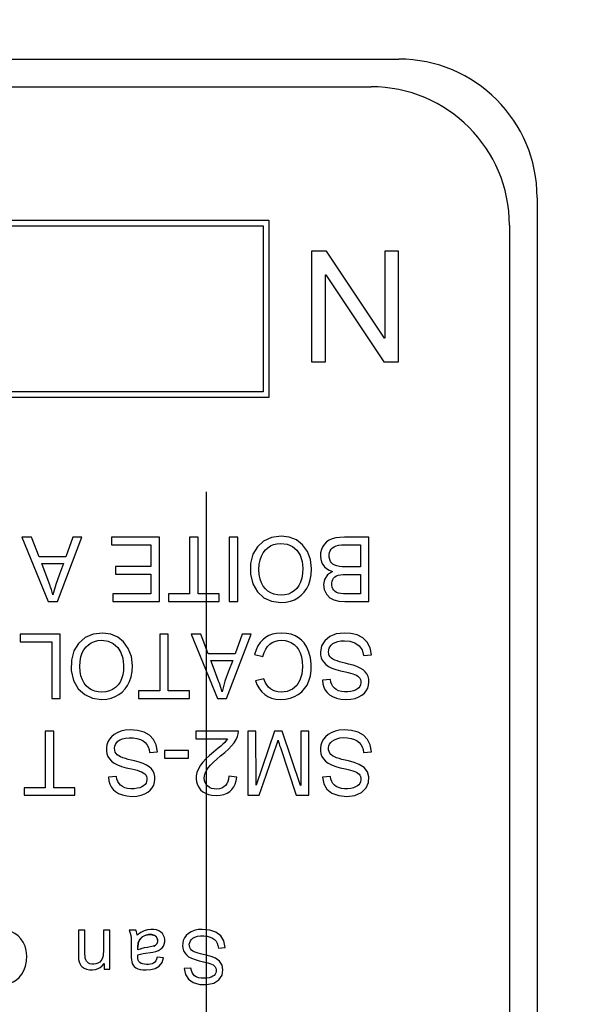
# Model space of a CAD drawing. Header units: metres. Extents: x 70279.8 to 70377.7, y 409251.8 to 409331.5.
# Tile 208 of 244: x 70326.5127 to 70326.5328, y 409303.3465 to 409303.3821. Entities that reach past the tile are written whole.
import ezdxf

# ---------------------------------------------------------------- set-up
doc = ezdxf.new("R2010")
doc.units = ezdxf.units.M
doc.linetypes.add('DASHED', pattern=[0.75, 0.5, -0.25])
doc.layers.add('3056', color=7, linetype='Continuous')
doc.layers.add('3231', color=7, linetype='Continuous')
doc.layers.add('CH-Support-Footing', color=8, linetype='Continuous', lineweight=0)

# ---------------------------------------------------------------- blocks, each defined once
blk = doc.blocks.new('Earthing transformet_Top view_20170604')
at = {"layer": '3056', "color": 7}
for p, q in [((-625.64, 180.64), (-573.64, 180.64)), ((-568.64, 175.64), (-568.64, 123.64))]:
    blk.add_line(p, q, dxfattribs=at)
blk.add_circle((-599.64, 149.64), 75, dxfattribs=at)
blk.add_arc((-573.64, 175.64), 5, 0, 90, dxfattribs=at)
at = {"layer": '3231', "color": 7}
for p, q in [((-624.64, 179.64), (-574.64, 179.64)), ((-595.342, 174.818), (-578.342, 174.818)), ((-578.342, 174.818), (-578.342, 168.418)), ((-595.142, 174.618), (-578.542, 174.618)), ((-578.542, 174.618), (-578.542, 168.618)), ((-569.64, 174.64), (-569.64, 124.64)), ((-576.79, 173.699), (-576.79, 169.699)), ((-576.248, 173.699), (-576.79, 173.699)), ((-574.157, 170.559), (-576.248, 173.699)), ((-574.147, 173.699), (-574.147, 170.559)), ((-573.644, 173.699), (-574.147, 173.699)), ((-573.644, 169.699), (-573.644, 173.699)), ((-576.285, 169.699), (-576.285, 172.84)), ((-576.285, 172.84), (-576.274, 172.84)), ((-576.274, 172.84), (-574.184, 169.699)), ((-574.147, 170.559), (-574.157, 170.559)), ((-576.79, 169.699), (-576.285, 169.699)), ((-574.184, 169.699), (-573.644, 169.699)), ((-578.342, 168.418), (-595.342, 168.418)), ((-578.542, 168.618), (-595.142, 168.618)), ((-587.259, 163.365), (-586.313, 161.045)), ((-586.913, 163.365), (-587.259, 163.365)), ((-586.64, 162.658), (-586.913, 163.365)), ((-585.981, 161.045), (-585.091, 163.365)), ((-585.415, 163.365), (-585.671, 162.658)), ((-585.091, 163.365), (-585.415, 163.365)), ((-584.024, 163.365), (-584.024, 163.089)), ((-582.292, 163.365), (-584.024, 163.365)), ((-582.292, 161.045), (-582.292, 163.365)), ((-581.2, 163.365), (-581.2, 161.319)), ((-580.891, 163.365), (-581.2, 163.365)), ((-580.891, 161.319), (-580.891, 163.365)), ((-579.765, 163.365), (-579.765, 161.045)), ((-579.457, 163.365), (-579.765, 163.365)), ((-579.457, 161.045), (-579.457, 163.365)), ((-574.72, 163.365), (-575.607, 163.365)), ((-574.72, 161.045), (-574.72, 163.365)), ((-584.024, 163.089), (-582.599, 163.089)), ((-582.599, 163.089), (-582.599, 162.303)), ((-575.604, 163.089), (-575.027, 163.089)), ((-575.027, 163.089), (-575.027, 162.291)), ((-585.671, 162.658), (-586.64, 162.658)), ((-586.317, 161.806), (-586.547, 162.414)), ((-586.547, 162.414), (-585.759, 162.414)), ((-583.882, 162.303), (-583.882, 162.029)), ((-582.599, 162.303), (-583.882, 162.303)), ((-575.027, 162.291), (-575.565, 162.291)), ((-583.882, 162.029), (-582.599, 162.029)), ((-582.599, 162.029), (-582.599, 161.319)), ((-575.027, 162.017), (-575.027, 161.319)), ((-583.972, 161.319), (-583.972, 161.045)), ((-582.599, 161.319), (-583.972, 161.319)), ((-581.967, 161.319), (-581.967, 161.045)), ((-581.2, 161.319), (-581.967, 161.319)), ((-580.129, 161.319), (-580.891, 161.319)), ((-580.129, 161.045), (-580.129, 161.319)), ((-575.027, 161.319), (-575.303, 161.318)), ((-586.313, 161.045), (-585.981, 161.045)), ((-583.972, 161.045), (-582.292, 161.045)), ((-581.967, 161.045), (-580.129, 161.045)), ((-579.765, 161.045), (-579.457, 161.045)), ((-575.59, 161.045), (-574.72, 161.045)), ((-587.329, 159.862), (-587.329, 159.587)), ((-585.878, 159.862), (-587.329, 159.862)), ((-585.878, 157.542), (-585.878, 159.862)), ((-582.278, 159.862), (-582.278, 157.818)), ((-581.97, 159.862), (-582.278, 159.862)), ((-581.97, 157.818), (-581.97, 159.862)), ((-581.143, 159.862), (-580.196, 157.542)), ((-580.796, 159.862), (-581.143, 159.862)), ((-580.523, 159.157), (-580.796, 159.862)), ((-579.866, 157.542), (-578.974, 159.862)), ((-579.298, 159.862), (-579.556, 159.157)), ((-578.974, 159.862), (-579.298, 159.862)), ((-587.329, 159.587), (-586.185, 159.587)), ((-586.185, 159.587), (-586.185, 157.542)), ((-579.556, 159.157), (-580.523, 159.157)), ((-578.852, 159.126), (-578.547, 159.049)), ((-574.916, 159.092), (-574.625, 159.117)), ((-580.299, 158.565), (-580.43, 158.913)), ((-580.43, 158.913), (-579.642, 158.913)), ((-580.082, 157.973), (-580.109, 158.057)), ((-580.024, 157.777), (-580.082, 157.973)), ((-578.513, 158.252), (-578.814, 158.181)), ((-576.107, 158.224), (-576.4, 158.199)), ((-583.045, 157.818), (-583.045, 157.542)), ((-582.278, 157.818), (-583.045, 157.818)), ((-581.208, 157.818), (-581.97, 157.818)), ((-581.208, 157.542), (-581.208, 157.818)), ((-586.185, 157.542), (-585.878, 157.542)), ((-583.045, 157.542), (-581.208, 157.542)), ((-580.196, 157.542), (-579.866, 157.542)), ((-586.418, 156.361), (-586.418, 154.315)), ((-586.109, 156.361), (-586.418, 156.361)), ((-586.109, 154.315), (-586.109, 156.361)), ((-580.972, 156.361), (-580.972, 156.084)), ((-579.435, 156.361), (-580.972, 156.361)), ((-579.091, 156.361), (-579.091, 154.041)), ((-578.8, 156.361), (-579.091, 156.361)), ((-578.798, 154.411), (-578.8, 156.361)), ((-578.126, 156.361), (-578.798, 154.411)), ((-577.851, 156.361), (-578.126, 156.361)), ((-577.187, 154.388), (-577.851, 156.361)), ((-577.177, 156.361), (-577.177, 154.388)), ((-576.886, 156.361), (-577.177, 156.361)), ((-576.886, 154.041), (-576.886, 156.361)), ((-580.972, 156.084), (-579.832, 156.084)), ((-578.202, 155.434), (-578.002, 156.034)), ((-582.651, 155.589), (-582.361, 155.616)), ((-582.111, 155.663), (-582.111, 155.378)), ((-581.242, 155.663), (-582.111, 155.663)), ((-581.242, 155.378), (-581.242, 155.663)), ((-574.916, 155.589), (-574.625, 155.616)), ((-582.111, 155.378), (-581.242, 155.378)), ((-578.274, 155.222), (-578.202, 155.434)), ((-583.842, 154.721), (-584.137, 154.698)), ((-579.491, 154.701), (-579.784, 154.733)), ((-576.107, 154.721), (-576.4, 154.698)), ((-587.185, 154.315), (-587.185, 154.041)), ((-586.418, 154.315), (-587.185, 154.315)), ((-585.347, 154.315), (-586.109, 154.315)), ((-585.347, 154.041), (-585.347, 154.315)), ((-577.177, 154.388), (-577.187, 154.388)), ((-587.185, 154.041), (-585.347, 154.041)), ((-579.091, 154.041), (-578.683, 154.041)), ((-577.344, 154.041), (-576.886, 154.041)), ((-585.219, 149.163), (-585.219, 148.302)), ((-584.981, 149.163), (-585.219, 149.163)), ((-584.981, 148.312), (-584.981, 149.163)), ((-584.317, 149.163), (-584.317, 148.398)), ((-584.079, 149.163), (-584.317, 149.163)), ((-584.079, 147.763), (-584.079, 149.163)), ((-583.139, 149.163), (-583.389, 149.163)), ((-582.925, 148.917), (-583.01, 148.823)), ((-582.471, 148.977), (-582.57, 149.005)), ((-582.55, 149.002), (-582.458, 148.97)), ((-582.458, 148.97), (-582.391, 148.912)), ((-582.391, 148.912), (-582.356, 148.834)), ((-582.355, 148.747), (-582.384, 148.673)), ((-582.376, 148.685), (-582.353, 148.76)), ((-582.353, 148.76), (-582.359, 148.846)), ((-582.356, 148.834), (-582.355, 148.747)), ((-583.075, 148.461), (-583.075, 148.548)), ((-582.956, 148.496), (-583.075, 148.461)), ((-582.838, 148.524), (-582.959, 148.496)), ((-582.727, 148.544), (-582.838, 148.524)), ((-582.62, 148.56), (-582.727, 148.544)), ((-582.519, 148.583), (-582.62, 148.56)), ((-582.442, 148.618), (-582.519, 148.583)), ((-582.496, 148.593), (-582.432, 148.625)), ((-582.384, 148.673), (-582.442, 148.618)), ((-582.432, 148.625), (-582.376, 148.685)), ((-580.16, 148.521), (-579.917, 148.542)), ((-582.139, 148.163), (-582.371, 148.194)), ((-584.292, 147.968), (-584.292, 147.763)), ((-584.292, 147.763), (-584.079, 147.763)), ((-581.152, 147.797), (-581.396, 147.778))]:
    blk.add_line(p, q, dxfattribs=at)
for points in [[(-577.89, 163.403), (-578.238, 163.359), (-578.524, 163.227), (-578.751, 163.018), (-578.912, 162.749), (-578.999, 162.411), (-579.002, 162.032), (-578.918, 161.677), (-578.749, 161.391), (-578.514, 161.177), (-578.234, 161.049), (-577.904, 161.005)], [(-576.79, 162.234), (-576.83, 162.563), (-576.944, 162.854), (-577.12, 163.09), (-577.342, 163.265), (-577.596, 163.367), (-577.89, 163.403)], [(-575.607, 163.365), (-575.774, 163.358), (-575.92, 163.339), (-576.047, 163.306), (-576.157, 163.258), (-576.249, 163.196), (-576.326, 163.118), (-576.388, 163.026), (-576.435, 162.92), (-576.464, 162.804), (-576.472, 162.685), (-576.461, 162.571), (-576.431, 162.468), (-576.386, 162.378), (-576.325, 162.3), (-576.249, 162.232), (-576.154, 162.175), (-576.037, 162.131)], [(-577.893, 161.269), (-578.028, 161.277), (-578.151, 161.305), (-578.264, 161.353), (-578.367, 161.419), (-578.458, 161.502), (-578.538, 161.6), (-578.602, 161.715), (-578.65, 161.85), (-578.682, 162.012), (-578.694, 162.193), (-578.684, 162.376), (-578.653, 162.543), (-578.604, 162.685), (-578.54, 162.804), (-578.462, 162.905), (-578.374, 162.987), (-578.275, 163.053), (-578.164, 163.101), (-578.041, 163.131), (-577.901, 163.141)], [(-577.901, 163.141), (-577.675, 163.112), (-577.484, 163.027), (-577.327, 162.892), (-577.208, 162.711), (-577.134, 162.493), (-577.11, 162.241)], [(-575.565, 162.291), (-575.68, 162.295), (-575.783, 162.306), (-575.875, 162.325), (-575.953, 162.354), (-576.017, 162.39), (-576.067, 162.435), (-576.107, 162.49), (-576.136, 162.558), (-576.152, 162.638), (-576.154, 162.724), (-576.141, 162.807), (-576.116, 162.877), (-576.081, 162.935), (-576.034, 162.984), (-575.975, 163.023), (-575.901, 163.053), (-575.814, 163.073), (-575.715, 163.085), (-575.604, 163.089)], [(-585.759, 162.414), (-585.905, 162.025), (-586.039, 161.66), (-586.141, 161.279)], [(-577.904, 161.005), (-577.72, 161.017), (-577.558, 161.051), (-577.413, 161.105), (-577.283, 161.179), (-577.163, 161.271), (-577.057, 161.382), (-576.967, 161.509), (-576.894, 161.653), (-576.839, 161.819), (-576.803, 162.011), (-576.79, 162.234)], [(-577.11, 162.241), (-577.119, 162.049), (-577.146, 161.883), (-577.19, 161.74), (-577.25, 161.619), (-577.326, 161.516), (-577.415, 161.431), (-577.517, 161.363), (-577.63, 161.312), (-577.755, 161.281), (-577.893, 161.269)], [(-576.037, 162.131), (-576.213, 162.002), (-576.32, 161.84), (-576.359, 161.66), (-576.335, 161.476), (-576.253, 161.31), (-576.128, 161.178), (-575.983, 161.101), (-575.8, 161.058), (-575.59, 161.045)], [(-575.303, 161.318), (-575.425, 161.319), (-575.537, 161.32), (-575.639, 161.324), (-575.732, 161.331), (-575.815, 161.345), (-575.886, 161.37), (-575.943, 161.405), (-575.989, 161.448), (-576.023, 161.499), (-576.045, 161.561), (-576.056, 161.632), (-576.057, 161.706), (-576.048, 161.774), (-576.028, 161.833), (-575.996, 161.884), (-575.952, 161.929), (-575.895, 161.965), (-575.824, 161.992), (-575.74, 162.007), (-575.645, 162.013), (-575.542, 162.016), (-575.429, 162.017), (-575.306, 162.017), (-575.027, 162.017)], [(-586.225, 161.56), (-586.245, 161.613), (-586.317, 161.806)], [(-586.141, 161.279), (-586.171, 161.385), (-586.197, 161.476), (-586.225, 161.56)], [(-584.331, 159.901), (-584.686, 159.864), (-584.98, 159.736), (-585.215, 159.529), (-585.381, 159.262), (-585.472, 158.926), (-585.479, 158.545), (-585.396, 158.183), (-585.228, 157.892), (-584.993, 157.677), (-584.712, 157.548), (-584.379, 157.503)], [(-583.266, 158.733), (-583.306, 159.059), (-583.417, 159.347), (-583.588, 159.58), (-583.8, 159.753), (-584.044, 159.858), (-584.331, 159.901)], [(-577.893, 159.902), (-578.059, 159.89), (-578.207, 159.858), (-578.338, 159.808), (-578.454, 159.742), (-578.558, 159.659), (-578.649, 159.56), (-578.73, 159.44), (-578.797, 159.296), (-578.852, 159.126)], [(-577.063, 159.546), (-577.154, 159.649), (-577.259, 159.735), (-577.382, 159.804), (-577.526, 159.857), (-577.695, 159.89), (-577.893, 159.902)], [(-575.613, 159.902), (-575.899, 159.87), (-576.135, 159.775), (-576.316, 159.626), (-576.432, 159.437), (-576.472, 159.208)], [(-574.625, 159.117), (-574.671, 159.368), (-574.777, 159.569), (-574.935, 159.725), (-575.141, 159.832), (-575.367, 159.886), (-575.613, 159.902)], [(-584.369, 157.766), (-584.505, 157.774), (-584.629, 157.802), (-584.741, 157.849), (-584.843, 157.915), (-584.934, 157.997), (-585.013, 158.097), (-585.077, 158.213), (-585.126, 158.351), (-585.158, 158.516), (-585.169, 158.697), (-585.158, 158.88), (-585.128, 159.044), (-585.081, 159.183), (-585.019, 159.299), (-584.943, 159.399), (-584.854, 159.482), (-584.754, 159.548), (-584.642, 159.598), (-584.517, 159.629), (-584.376, 159.64)], [(-584.376, 159.64), (-584.149, 159.61), (-583.957, 159.523), (-583.799, 159.385), (-583.681, 159.205), (-583.608, 158.99), (-583.585, 158.74)], [(-578.547, 159.049), (-578.503, 159.198), (-578.447, 159.32), (-578.379, 159.42), (-578.303, 159.497), (-578.216, 159.557), (-578.116, 159.602), (-577.998, 159.63), (-577.87, 159.64), (-577.741, 159.63), (-577.62, 159.602), (-577.513, 159.554), (-577.417, 159.489), (-577.332, 159.408), (-577.261, 159.31), (-577.202, 159.19), (-577.158, 159.045), (-577.131, 158.876), (-577.122, 158.683)], [(-576.886, 159.208), (-576.964, 159.387), (-577.063, 159.546)], [(-575.453, 158.782), (-575.574, 158.81), (-575.683, 158.838), (-575.781, 158.866), (-575.87, 158.895), (-575.95, 158.925), (-576.018, 158.959), (-576.075, 158.998), (-576.119, 159.042), (-576.151, 159.095), (-576.17, 159.155), (-576.178, 159.222), (-576.173, 159.291), (-576.156, 159.356), (-576.125, 159.415), (-576.08, 159.47), (-576.018, 159.52), (-575.939, 159.563), (-575.843, 159.596), (-575.73, 159.617), (-575.601, 159.624)], [(-575.601, 159.624), (-575.408, 159.608), (-575.224, 159.55), (-575.068, 159.446), (-574.963, 159.295), (-574.916, 159.092)], [(-578.814, 158.181), (-578.754, 158.02), (-578.678, 157.886), (-578.589, 157.774), (-578.485, 157.683), (-578.369, 157.61), (-578.235, 157.554), (-578.08, 157.517), (-577.908, 157.504), (-577.731, 157.513), (-577.56, 157.547), (-577.407, 157.604), (-577.271, 157.681), (-577.149, 157.777), (-577.043, 157.893), (-576.955, 158.025), (-576.885, 158.179), (-576.835, 158.358), (-576.808, 158.563), (-576.807, 158.788), (-576.833, 159.008), (-576.886, 159.208)], [(-576.472, 159.208), (-576.466, 159.105), (-576.446, 159.012), (-576.409, 158.926), (-576.354, 158.845), (-576.278, 158.768), (-576.179, 158.696), (-576.056, 158.635), (-575.911, 158.585), (-575.747, 158.539), (-575.562, 158.495)], [(-584.379, 157.503), (-584.195, 157.516), (-584.033, 157.55), (-583.888, 157.604), (-583.757, 157.678), (-583.637, 157.771), (-583.532, 157.881), (-583.442, 158.008), (-583.369, 158.152), (-583.315, 158.318), (-583.279, 158.509), (-583.266, 158.733)], [(-583.585, 158.74), (-583.593, 158.552), (-583.618, 158.39), (-583.659, 158.252), (-583.715, 158.132), (-583.788, 158.027), (-583.878, 157.939), (-583.981, 157.867), (-584.098, 157.812), (-584.228, 157.778), (-584.369, 157.766)], [(-579.642, 158.913), (-579.788, 158.523), (-579.922, 158.158), (-580.024, 157.777)], [(-577.122, 158.683), (-577.144, 158.421), (-577.211, 158.196), (-577.321, 158.011), (-577.476, 157.873), (-577.673, 157.79), (-577.893, 157.766)], [(-574.723, 158.233), (-574.748, 158.335), (-574.79, 158.425), (-574.85, 158.505), (-574.929, 158.576), (-575.029, 158.639), (-575.15, 158.694), (-575.292, 158.741), (-575.453, 158.782)], [(-580.109, 158.057), (-580.129, 158.111), (-580.15, 158.169), (-580.299, 158.565)], [(-575.562, 158.495), (-575.467, 158.473), (-575.381, 158.45), (-575.303, 158.427), (-575.234, 158.403), (-575.172, 158.376), (-575.12, 158.347), (-575.078, 158.313), (-575.046, 158.273), (-575.024, 158.224), (-575.011, 158.165), (-575.01, 158.098), (-575.021, 158.033), (-575.046, 157.975), (-575.084, 157.925), (-575.134, 157.882), (-575.199, 157.844), (-575.28, 157.814), (-575.373, 157.791), (-575.482, 157.78), (-575.6, 157.779), (-575.715, 157.793)], [(-577.893, 157.766), (-578.009, 157.774), (-578.109, 157.797), (-578.198, 157.834), (-578.277, 157.884), (-578.348, 157.949), (-578.411, 158.03), (-578.467, 158.13), (-578.513, 158.252)], [(-576.4, 158.199), (-576.384, 158.063), (-576.35, 157.946), (-576.299, 157.844), (-576.229, 157.755), (-576.14, 157.675), (-576.029, 157.607), (-575.892, 157.553), (-575.729, 157.517), (-575.548, 157.504), (-575.371, 157.512), (-575.212, 157.543), (-575.079, 157.592), (-574.971, 157.657), (-574.882, 157.734), (-574.812, 157.82), (-574.762, 157.914), (-574.73, 158.015), (-574.717, 158.124), (-574.723, 158.233)], [(-575.715, 157.793), (-575.816, 157.82), (-575.898, 157.858), (-575.965, 157.906), (-576.019, 157.966), (-576.061, 158.038), (-576.09, 158.124), (-576.107, 158.224)], [(-583.35, 156.401), (-583.525, 156.389), (-583.68, 156.355), (-583.815, 156.302), (-583.93, 156.233), (-584.025, 156.152), (-584.1, 156.063), (-584.154, 155.969), (-584.19, 155.866), (-584.207, 155.754), (-584.207, 155.641), (-584.189, 155.535), (-584.153, 155.439), (-584.1, 155.355), (-584.028, 155.277), (-583.93, 155.204), (-583.806, 155.139), (-583.658, 155.086), (-583.489, 155.038), (-583.298, 154.992)], [(-582.361, 155.616), (-582.404, 155.859), (-582.503, 156.056), (-582.651, 156.209), (-582.846, 156.319), (-583.084, 156.382), (-583.35, 156.401)], [(-580.085, 155.46), (-579.931, 155.588), (-579.797, 155.71), (-579.682, 155.826), (-579.589, 155.94), (-579.518, 156.052), (-579.47, 156.162), (-579.444, 156.266), (-579.435, 156.361)], [(-575.613, 156.401), (-575.788, 156.389), (-575.944, 156.356), (-576.081, 156.301), (-576.196, 156.232), (-576.29, 156.152), (-576.365, 156.062), (-576.421, 155.963), (-576.456, 155.855), (-576.471, 155.746), (-576.47, 155.638), (-576.453, 155.535), (-576.417, 155.441), (-576.362, 155.354), (-576.287, 155.274), (-576.189, 155.201), (-576.066, 155.138), (-575.919, 155.085), (-575.752, 155.038), (-575.562, 154.992)], [(-574.625, 155.616), (-574.668, 155.86), (-574.768, 156.056), (-574.915, 156.208), (-575.106, 156.317), (-575.343, 156.381), (-575.613, 156.401)], [(-583.19, 155.281), (-583.313, 155.309), (-583.423, 155.337), (-583.523, 155.365), (-583.613, 155.394), (-583.693, 155.425), (-583.761, 155.46), (-583.817, 155.5), (-583.859, 155.547), (-583.89, 155.602), (-583.908, 155.667), (-583.913, 155.739), (-583.904, 155.811), (-583.88, 155.878), (-583.842, 155.937), (-583.789, 155.991), (-583.717, 156.039), (-583.626, 156.08), (-583.517, 156.108), (-583.388, 156.122), (-583.245, 156.119), (-583.103, 156.096)], [(-583.103, 156.096), (-582.98, 156.056), (-582.881, 156.004), (-582.803, 155.943), (-582.741, 155.871), (-582.696, 155.79), (-582.667, 155.696), (-582.651, 155.589)], [(-579.832, 156.084), (-579.875, 156.018), (-579.931, 155.951), (-579.999, 155.883), (-580.077, 155.812), (-580.165, 155.739)], [(-578.002, 156.034), (-577.985, 155.969), (-577.966, 155.907), (-577.945, 155.84), (-577.92, 155.765), (-577.344, 154.041)], [(-575.453, 155.281), (-575.579, 155.309), (-575.693, 155.338), (-575.795, 155.367), (-575.886, 155.397), (-575.967, 155.43), (-576.037, 155.467), (-576.092, 155.51), (-576.133, 155.56), (-576.16, 155.617), (-576.175, 155.683), (-576.177, 155.753), (-576.166, 155.823), (-576.14, 155.887), (-576.1, 155.945), (-576.043, 155.999), (-575.968, 156.046), (-575.875, 156.085), (-575.764, 156.111), (-575.634, 156.123), (-575.494, 156.118), (-575.358, 156.094)], [(-575.358, 156.094), (-575.24, 156.053), (-575.144, 156.003), (-575.068, 155.943), (-575.007, 155.873), (-574.962, 155.792), (-574.932, 155.698), (-574.916, 155.589)], [(-580.165, 155.739), (-580.333, 155.601), (-580.48, 155.473), (-580.608, 155.352), (-580.717, 155.238), (-580.805, 155.127)], [(-582.458, 154.725), (-582.48, 154.825), (-582.521, 154.915), (-582.579, 154.995), (-582.657, 155.068), (-582.758, 155.134), (-582.88, 155.191), (-583.025, 155.24), (-583.19, 155.281)], [(-580.805, 155.127), (-580.884, 154.993), (-580.935, 154.867), (-580.96, 154.748), (-580.965, 154.635), (-580.95, 154.526), (-580.917, 154.424), (-580.868, 154.329), (-580.801, 154.243), (-580.719, 154.169), (-580.627, 154.111), (-580.519, 154.068), (-580.391, 154.04), (-580.241, 154.03), (-580.09, 154.041), (-579.96, 154.071), (-579.847, 154.119), (-579.749, 154.181), (-579.668, 154.255), (-579.602, 154.341)], [(-580.667, 154.747), (-580.642, 154.842), (-580.595, 154.937), (-580.529, 155.033), (-580.442, 155.133), (-580.339, 155.237), (-580.221, 155.345), (-580.085, 155.46)], [(-578.683, 154.041), (-578.43, 154.77), (-578.274, 155.222)], [(-574.72, 154.706), (-574.772, 154.889), (-574.895, 155.046), (-575.07, 155.158), (-575.248, 155.228), (-575.453, 155.281)], [(-583.298, 154.992), (-583.193, 154.968), (-583.098, 154.943), (-583.014, 154.917), (-582.938, 154.889), (-582.873, 154.857), (-582.821, 154.819), (-582.784, 154.775), (-582.76, 154.723), (-582.747, 154.665), (-582.744, 154.602), (-582.754, 154.539), (-582.776, 154.481), (-582.812, 154.43), (-582.861, 154.385), (-582.925, 154.347), (-583.004, 154.315), (-583.097, 154.292), (-583.204, 154.279), (-583.323, 154.278), (-583.44, 154.289)], [(-575.562, 154.992), (-575.467, 154.97), (-575.38, 154.947), (-575.302, 154.924), (-575.231, 154.9), (-575.169, 154.873), (-575.117, 154.843), (-575.075, 154.809), (-575.044, 154.768), (-575.023, 154.719), (-575.011, 154.659), (-575.01, 154.593), (-575.022, 154.528), (-575.047, 154.47), (-575.085, 154.421), (-575.136, 154.378), (-575.201, 154.341), (-575.281, 154.311), (-575.375, 154.289), (-575.483, 154.278), (-575.601, 154.278), (-575.715, 154.291)], [(-584.137, 154.698), (-584.12, 154.563), (-584.086, 154.446), (-584.035, 154.344), (-583.966, 154.255), (-583.877, 154.175), (-583.766, 154.107), (-583.63, 154.052), (-583.468, 154.015), (-583.289, 154.001), (-583.112, 154.009), (-582.953, 154.039), (-582.819, 154.089), (-582.709, 154.154), (-582.62, 154.23), (-582.55, 154.315), (-582.498, 154.408), (-582.466, 154.51), (-582.453, 154.618), (-582.458, 154.725)], [(-583.44, 154.289), (-583.544, 154.314), (-583.628, 154.352), (-583.697, 154.4), (-583.752, 154.461), (-583.795, 154.533), (-583.826, 154.62), (-583.842, 154.721)], [(-579.784, 154.733), (-579.793, 154.626), (-579.817, 154.534), (-579.854, 154.457), (-579.903, 154.394), (-579.963, 154.343), (-580.036, 154.303), (-580.124, 154.276), (-580.221, 154.265), (-580.317, 154.27), (-580.405, 154.291), (-580.482, 154.327), (-580.548, 154.376), (-580.6, 154.434), (-580.64, 154.5), (-580.664, 154.574), (-580.674, 154.657), (-580.667, 154.747)], [(-579.602, 154.341), (-579.55, 154.441), (-579.513, 154.56), (-579.491, 154.701)], [(-576.4, 154.698), (-576.353, 154.453), (-576.238, 154.263), (-576.053, 154.118), (-575.806, 154.028), (-575.519, 154.001), (-575.23, 154.035), (-574.99, 154.141), (-574.819, 154.308), (-574.733, 154.502), (-574.72, 154.706)], [(-575.715, 154.291), (-575.816, 154.317), (-575.897, 154.354), (-575.964, 154.402), (-576.018, 154.463), (-576.06, 154.535), (-576.09, 154.62), (-576.107, 154.721)], [(-587.149, 148.589), (-587.213, 148.731), (-587.297, 148.855), (-587.399, 148.961), (-587.517, 149.05), (-587.652, 149.119), (-587.806, 149.168), (-587.978, 149.193), (-588.161, 149.194), (-588.344, 149.166), (-588.524, 149.109), (-588.701, 149.018), (-588.877, 148.893)], [(-583.389, 149.163), (-583.345, 149.064), (-583.324, 148.969)], [(-583.09, 148.991), (-583.102, 149.054), (-583.118, 149.112), (-583.139, 149.163)], [(-582.723, 149.181), (-582.843, 149.145), (-582.966, 149.083), (-583.09, 148.991)], [(-582.528, 148.375), (-582.421, 148.401), (-582.329, 148.436), (-582.252, 148.481), (-582.192, 148.533), (-582.148, 148.594), (-582.118, 148.664), (-582.101, 148.742), (-582.099, 148.825), (-582.112, 148.906), (-582.141, 148.977), (-582.183, 149.041), (-582.239, 149.095), (-582.309, 149.14), (-582.394, 149.174), (-582.493, 149.193), (-582.605, 149.196), (-582.723, 149.181)], [(-580.741, 149.197), (-580.893, 149.186), (-581.03, 149.155), (-581.148, 149.105), (-581.245, 149.042), (-581.324, 148.969), (-581.384, 148.888), (-581.427, 148.798), (-581.45, 148.703), (-581.456, 148.606), (-581.448, 148.511), (-581.423, 148.423), (-581.378, 148.343), (-581.316, 148.271), (-581.234, 148.206), (-581.13, 148.15), (-581.004, 148.103), (-580.86, 148.062), (-580.698, 148.023)], [(-579.917, 148.542), (-579.965, 148.778), (-580.077, 148.961), (-580.246, 149.093), (-580.472, 149.172), (-580.741, 149.197)], [(-583.324, 148.969), (-583.318, 148.884), (-583.315, 148.791), (-583.313, 148.688)], [(-583.075, 148.548), (-583.056, 148.715), (-582.995, 148.845), (-582.899, 148.934), (-582.783, 148.987), (-582.661, 149.008), (-582.55, 149.002)], [(-583.01, 148.823), (-583.06, 148.7), (-583.075, 148.548)], [(-582.57, 149.005), (-582.687, 149.006), (-582.811, 148.978), (-582.925, 148.917)], [(-582.359, 148.846), (-582.4, 148.922), (-582.471, 148.977)], [(-580.607, 148.263), (-580.71, 148.287), (-580.803, 148.31), (-580.887, 148.334), (-580.962, 148.358), (-581.029, 148.385), (-581.086, 148.414), (-581.133, 148.448), (-581.17, 148.49), (-581.195, 148.542), (-581.209, 148.602), (-581.21, 148.665), (-581.197, 148.726), (-581.173, 148.781), (-581.133, 148.832), (-581.078, 148.877), (-581.005, 148.916), (-580.917, 148.945), (-580.812, 148.962), (-580.691, 148.964), (-580.568, 148.95)], [(-580.568, 148.95), (-580.458, 148.919), (-580.369, 148.877), (-580.298, 148.827), (-580.242, 148.766), (-580.201, 148.696), (-580.174, 148.614), (-580.16, 148.521)], [(-588.847, 147.77), (-588.804, 147.632), (-588.746, 147.518), (-588.674, 147.423), (-588.588, 147.346), (-588.486, 147.283), (-588.362, 147.236), (-588.214, 147.206), (-588.047, 147.197), (-587.878, 147.208), (-587.72, 147.243), (-587.582, 147.297), (-587.462, 147.37), (-587.356, 147.462), (-587.266, 147.576), (-587.191, 147.712), (-587.133, 147.871), (-587.097, 148.052), (-587.089, 148.245), (-587.107, 148.427), (-587.149, 148.589)], [(-584.317, 148.398), (-584.32, 148.31), (-584.329, 148.234), (-584.345, 148.166), (-584.369, 148.108), (-584.403, 148.057), (-584.45, 148.014), (-584.512, 147.977), (-584.587, 147.95), (-584.666, 147.938), (-584.74, 147.94), (-584.804, 147.954), (-584.856, 147.977), (-584.896, 148.008), (-584.928, 148.049), (-584.952, 148.099), (-584.969, 148.161), (-584.978, 148.233), (-584.981, 148.312)], [(-583.313, 148.688), (-583.313, 148.464), (-583.313, 148.36), (-583.313, 148.264), (-583.31, 148.175), (-583.305, 148.094), (-583.294, 148.021), (-583.275, 147.957), (-583.245, 147.902), (-583.202, 147.853), (-583.146, 147.81), (-583.073, 147.775), (-582.985, 147.75), (-582.884, 147.737), (-582.77, 147.733)], [(-583.075, 148.274), (-582.874, 148.322), (-582.528, 148.375)], [(-585.219, 148.302), (-585.217, 148.2), (-585.211, 148.109), (-585.196, 148.027), (-585.169, 147.957), (-585.13, 147.895), (-585.078, 147.841), (-585.008, 147.795), (-584.921, 147.76), (-584.817, 147.738), (-584.707, 147.733), (-584.603, 147.746), (-584.511, 147.776), (-584.432, 147.821), (-584.362, 147.881), (-584.292, 147.968)], [(-582.371, 148.194), (-582.392, 148.122), (-582.42, 148.062), (-582.456, 148.014), (-582.5, 147.978), (-582.552, 147.953), (-582.614, 147.937), (-582.686, 147.928), (-582.762, 147.927), (-582.836, 147.933), (-582.901, 147.946), (-582.955, 147.968), (-582.998, 147.998), (-583.033, 148.036), (-583.058, 148.083), (-583.07, 148.139), (-583.074, 148.203), (-583.075, 148.274)], [(-582.77, 147.733), (-582.601, 147.744), (-582.443, 147.785), (-582.298, 147.869), (-582.196, 147.996), (-582.139, 148.163)], [(-580.698, 148.023), (-580.613, 148.003), (-580.536, 147.983), (-580.467, 147.962), (-580.405, 147.939), (-580.352, 147.914), (-580.307, 147.884), (-580.271, 147.844), (-580.248, 147.793), (-580.238, 147.736), (-580.239, 147.677), (-580.253, 147.622), (-580.277, 147.575), (-580.313, 147.534), (-580.362, 147.499), (-580.424, 147.469), (-580.498, 147.446), (-580.585, 147.432), (-580.683, 147.427), (-580.785, 147.432), (-580.879, 147.45)], [(-580.024, 147.902), (-580.118, 148.046), (-580.267, 148.151), (-580.425, 148.215), (-580.607, 148.263)], [(-581.396, 147.778), (-581.352, 147.56), (-581.241, 147.394), (-581.066, 147.274), (-580.836, 147.208), (-580.575, 147.2), (-580.329, 147.256), (-580.142, 147.378), (-580.028, 147.545), (-579.994, 147.731), (-580.024, 147.902)], [(-580.879, 147.45), (-580.957, 147.48), (-581.02, 147.521), (-581.072, 147.573), (-581.11, 147.636), (-581.137, 147.71), (-581.152, 147.797)]]:
    blk.add_lwpolyline(points, dxfattribs=at)
blk.add_arc((-574.64, 174.64), 5, 0, 90, dxfattribs=at)
blk = doc.blocks.new('fp_d1')
at = {"layer": 'CH-Support-Footing', "color": 253, "linetype": 'DASHED', "lineweight": 25}
blk.add_line((84.973, 9215.01), (84.973, 85), dxfattribs=at)
blk.add_line((84.973, 9215.01), (84.973, 85), dxfattribs=at)

msp = doc.modelspace()

# ---------------------------------------------------------------- block references
at = {"xscale": 0.001, "yscale": 0.001, "zscale": 0.001}
for name, p in [('fp_d1', (70326.43442, 409302.149989)), ('Earthing transformet_Top view_20170604', (70327.1, 409303.2))]:
    msp.add_blockref(name, p, dxfattribs=at)

doc.saveas('drawing.dxf')
